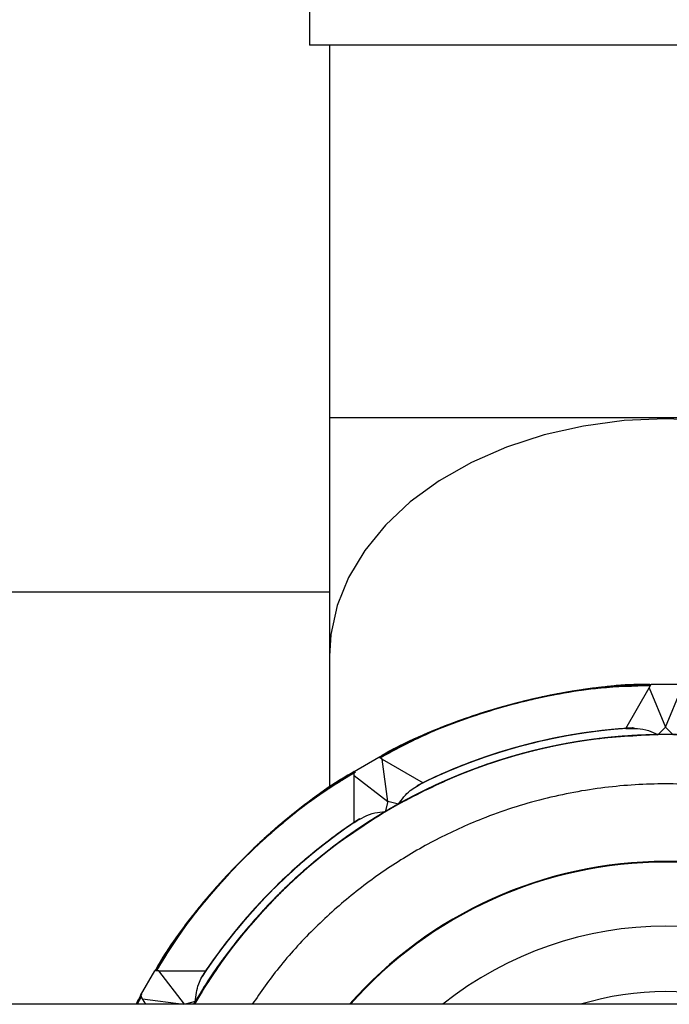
# Model space of a CAD drawing. Header units: millimetres. Extents: x 0 to 841, y 0 to 594.
# Tile 50 of 256: x 107.71 to 109.54, y 553.29 to 556.06. Entities that reach past the tile are written whole.
import ezdxf

# ---------------------------------------------------------------- set-up
doc = ezdxf.new("R2010")
doc.units = ezdxf.units.MM
doc.layers.add('TRAIT-FORT', color=4, linetype='Continuous', lineweight=25)

msp = doc.modelspace()

# ---------------------------------------------------------------- linework, layer by layer
at = {"layer": 'TRAIT-FORT', "color": 4, "linetype": 'Continuous', "lineweight": 25}
for p, q in [((108.526, 557.0255), (108.526, 555.9855)), ((109.526, 555.9855), (108.526, 555.9855)), ((108.582, 555.9855), (108.582, 554.9381)), ((110.526, 555.9855), (109.526, 555.9855)), ((108.582, 554.9381), (108.582, 554.2678)), ((110.47, 554.9381), (108.582, 554.9381)), ((106.6719, 554.4494), (108.582, 554.4494)), ((108.582, 554.2678), (108.582, 553.8987)), ((109.4803, 554.1792), (109.486, 554.189)), ((109.486, 554.189), (109.566, 554.189)), ((109.4144, 554.065), (109.4803, 554.1792)), ((109.4803, 554.1792), (109.526, 554.069)), ((109.526, 554.069), (109.5716, 554.1792)), ((109.526, 554.069), (109.5044, 554.0474)), ((109.5476, 554.0474), (109.526, 554.069)), ((108.6514, 553.9439), (108.7206, 553.9839)), ((108.7304, 553.9783), (108.7206, 553.9839)), ((108.746, 553.86), (108.7304, 553.9783)), ((108.7304, 553.9783), (108.8447, 553.9123)), ((108.6514, 553.9326), (108.6514, 553.9439)), ((108.6514, 553.9326), (108.746, 553.86)), ((108.6514, 553.8007), (108.6514, 553.9326)), ((108.746, 553.86), (108.7381, 553.8305)), ((108.7755, 553.8521), (108.746, 553.86)), ((108.0511, 553.3144), (108.0911, 553.3836)), ((108.1024, 553.3836), (108.0911, 553.3836)), ((108.1747, 553.2894), (108.1024, 553.3836)), ((108.1024, 553.3836), (108.2343, 553.3836)), ((108.0383, 553.2894), (108.0514, 553.3139)), ((108.052, 553.3127), (108.0383, 553.2894)), ((108.052, 553.3127), (108.0383, 553.2894)), ((108.0522, 553.3124), (108.0389, 553.2894)), ((108.0522, 553.3124), (108.0389, 553.2894)), ((108.0524, 553.3121), (108.0393, 553.2894)), ((108.0527, 553.3116), (108.0395, 553.2894)), ((108.0517, 553.3145), (108.0396, 553.2894)), ((108.0525, 553.3119), (108.0397, 553.2894)), ((108.0525, 553.3119), (108.0397, 553.2894)), ((108.0514, 553.3139), (108.0399, 553.2894)), ((108.0525, 553.3118), (108.0401, 553.2894)), ((108.0525, 553.3118), (108.0401, 553.2894)), ((108.0529, 553.3112), (108.0402, 553.2894)), ((108.0541, 553.3183), (108.0403, 553.2894)), ((108.0526, 553.3117), (108.0403, 553.2894)), ((108.0526, 553.3117), (108.0405, 553.2894)), ((108.052, 553.3127), (108.0407, 553.2894)), ((108.0531, 553.3109), (108.0408, 553.2894)), ((108.0523, 553.3123), (108.0411, 553.2894)), ((108.0532, 553.3107), (108.0412, 553.2894)), ((108.0525, 553.3118), (108.0413, 553.2894)), ((108.0529, 553.3112), (108.0413, 553.2894)), ((108.053, 553.311), (108.0414, 553.2894)), ((108.0527, 553.3115), (108.0415, 553.2894)), ((108.0531, 553.3108), (108.0415, 553.2894)), ((108.0529, 553.3112), (108.0417, 553.2894)), ((108.053, 553.311), (108.0417, 553.2894)), ((108.0532, 553.3106), (108.0418, 553.2894)), ((108.0567, 553.3046), (108.0511, 553.3144)), ((108.0655, 553.2894), (108.0567, 553.3046)), ((108.0567, 553.3046), (108.1719, 553.2894)), ((145.9713, 553.2894), (105.9713, 553.2894)), ((108.2045, 553.2969), (108.1765, 553.2894))]:
    msp.add_line(p, q, dxfattribs=at)
at = {"layer": 'TRAIT-FORT', "color": 4, "linetype": 'Continuous', "lineweight": 25, "flags": 128}
for points in [[(109.526, 554.9353), (109.41, 554.9302), (109.2957, 554.9151), (109.185, 554.8902), (109.0794, 554.8559), (108.9806, 554.8126), (108.89, 554.7611), (108.8091, 554.7021), (108.7391, 554.6365), (108.681, 554.5653), (108.6357, 554.4897), (108.6039, 554.4106), (108.586, 554.3294), (108.582, 554.2678)], [(110.47, 554.2678), (110.466, 554.3294), (110.4481, 554.4106), (110.4163, 554.4897), (110.371, 554.5653), (110.3129, 554.6365), (110.2429, 554.7021), (110.162, 554.7611), (110.0714, 554.8126), (109.9726, 554.8559), (109.867, 554.8902), (109.7563, 554.9151), (109.642, 554.9302), (109.526, 554.9353)]]:
    msp.add_lwpolyline(points, dxfattribs=at)
at = {"layer": 'TRAIT-FORT', "color": 4, "linetype": 'Continuous', "lineweight": 25}
for centre, radius, start, end in [((109.526, 552.5089), 1.6801, 91.3747, 118.6253), ((109.526, 552.509), 1.5386, 30.4799, 149.5201), ((109.526, 552.509), 1.5386, 30.48, 149.52), ((109.526, 552.509), 1.5386, 30.4798, 149.5202), ((109.526, 552.509), 1.5386, 30.4798, 149.5202), ((109.526, 552.509), 1.5386, 60.8036, 149.5204), ((109.526, 552.509), 1.5386, 30.8038, 149.5203), ((109.526, 552.509), 1.5386, 30.4799, 149.5201), ((109.526, 552.509), 1.5386, 30.4797, 149.1963), ((109.526, 552.509), 1.5386, 30.4798, 119.1962), ((109.526, 552.5091), 1.5599, 94.1012, 116.5965), ((109.526, 552.509), 1.56, 94.1018, 116.3685), ((109.526, 552.5089), 1.5601, 93.2398, 115.8972), ((109.526, 552.509), 1.56, 93.4097, 115.8978), ((109.526, 552.509), 1.56, 93.4337, 115.8978), ((109.526, 552.5091), 1.5599, 93.4888, 115.8983), ((109.526, 552.5088), 1.5602, 93.5889, 115.8966), ((109.526, 552.509), 1.56, 93.7509, 115.8979), ((109.526, 552.5089), 1.5601, 93.81, 115.897), ((109.526, 552.5089), 1.5601, 94.1028, 115.897), ((109.526, 552.509), 1.56, 94.1019, 115.8978), ((109.526, 552.509), 1.56, 94.1017, 115.898), ((109.526, 552.5091), 1.5599, 94.1014, 115.8984), ((109.526, 552.5089), 1.5601, 94.1022, 115.8975), ((109.526, 552.509), 1.56, 94.1018, 115.8979), ((109.526, 552.5089), 1.5601, 94.1023, 115.8975), ((109.526, 552.5089), 1.5601, 94.1026, 115.8971), ((109.526, 552.5089), 1.5601, 94.1028, 115.8969), ((109.526, 552.509), 1.56, 94.1016, 115.8982), ((109.526, 552.509), 1.5386, 90.8043, 149.5198), ((109.526, 552.509), 1.68, 121.3734, 148.6262), ((109.526, 552.509), 1.5385, 120.8036, 149.5203), ((109.526, 552.509), 1.56, 124.1018, 146.5959), ((109.526, 552.509), 1.56, 124.1018, 146.3688), ((109.526, 552.509), 1.56, 123.417, 145.8983), ((109.526, 552.5089), 1.5601, 123.4901, 145.8974), ((109.526, 552.509), 1.56, 123.5875, 145.8979), ((109.526, 552.509), 1.56, 123.7514, 145.8981), ((109.526, 552.509), 1.56, 124.1018, 145.8983), ((109.526, 552.509), 1.56, 124.1018, 145.8983), ((109.526, 552.509), 1.56, 124.1023, 145.8978), ((109.526, 552.509), 1.56, 124.1023, 145.8978), ((109.526, 552.509), 1.56, 124.1021, 145.8979), ((109.526, 552.509), 1.5601, 124.1024, 145.8977), ((109.5261, 552.5089), 1.5601, 124.1028, 145.8973), ((109.526, 552.509), 1.56, 124.1018, 145.8983), ((109.5261, 552.5089), 1.5601, 124.1027, 145.8973), ((109.526, 552.509), 1.56, 124.1021, 145.898), ((109.526, 552.509), 1.5599, 124.1016, 145.8985), ((109.526, 552.509), 1.182, 41.3187, 138.6813), ((109.526, 552.509), 1.18, 89.9999, 138.5957), ((109.526, 552.509), 1.18, 41.4044, 90.0001), ((109.526, 552.509), 1, 51.2989, 128.7011), ((109.526, 552.5089), 0.8161, 73.0177, 106.9823)]:
    msp.add_arc(centre, radius, start, end, dxfattribs=at)
for points, knots in [([(109.4857, 554.1885), (109.4177, 554.1845), (109.2796, 554.1764), (109.0736, 554.1311), (108.8853, 554.0671), (108.7711, 554.0091), (108.7211, 553.9837)], [0, 0, 0, 0, 0.255547, 0.518956, 0.789722, 1, 1, 1, 1]), ([(109.4819, 554.1882), (109.4801, 554.1882), (109.4221, 554.1895), (109.2921, 554.1748), (109.097, 554.1381), (108.8996, 554.0735), (108.7794, 554.0125), (108.7217, 553.9833)], [0, 0, 0, 0, 0.006484, 0.219225, 0.491413, 0.756233, 1, 1, 1, 1]), ([(109.4851, 554.1874), (109.424, 554.1844), (109.2928, 554.178), (109.0928, 554.1369), (108.9049, 554.0725), (108.7808, 554.0187), (108.7273, 553.9864), (108.7219, 553.9832)], [0, 0, 0, 0, 0.2297671, 0.4935786, 0.764753, 0.9766582, 1, 1, 1, 1]), ([(109.4851, 554.1874), (109.4555, 554.1867), (109.3683, 554.1844), (109.2247, 554.1644), (109.0563, 554.1254), (108.8937, 554.0675), (108.7818, 554.0193), (108.7273, 553.9864), (108.722, 553.9832)], [0, 0, 0, 0, 0.1114056, 0.3277246, 0.5440706, 0.7603908, 0.9767376, 1, 1, 1, 1]), ([(109.4852, 554.1877), (109.479, 554.1878), (109.4165, 554.189), (109.2822, 554.1736), (109.0873, 554.1354), (108.8934, 554.071), (108.7766, 554.0109), (108.7223, 553.983)], [0, 0, 0, 0, 0.023318, 0.235248, 0.506398, 0.77021, 1, 1, 1, 1]), ([(109.4848, 554.1869), (109.4272, 554.1844), (109.2994, 554.1788), (109.1025, 554.1394), (108.9142, 554.0763), (108.7869, 554.0216), (108.7305, 553.9878), (108.7223, 553.983)], [0, 0, 0, 0, 0.216914, 0.480893, 0.752239, 0.964277, 1, 1, 1, 1]), ([(109.4845, 554.1864), (109.4584, 554.1862), (109.3748, 554.1856), (109.2346, 554.1659), (109.066, 554.1283), (108.903, 554.0713), (108.788, 554.0222), (108.7305, 553.9878), (108.7223, 553.983)], [0, 0, 0, 0, 0.098096, 0.314644, 0.53122, 0.747767, 0.964343, 1, 1, 1, 1]), ([(109.4845, 554.1865), (109.4618, 554.1864), (109.3815, 554.1862), (109.2446, 554.1676), (109.0757, 554.131), (108.9123, 554.0751), (108.7941, 554.0251), (108.7336, 553.9893), (108.7226, 553.9828)], [0, 0, 0, 0, 0.085537, 0.302122, 0.518734, 0.735319, 0.951931, 1, 1, 1, 1]), ([(109.4845, 554.1865), (109.4303, 554.1844), (109.306, 554.1797), (109.1123, 554.1418), (108.9235, 554.0801), (108.7931, 554.0245), (108.7336, 553.9893), (108.7226, 553.9828)], [0, 0, 0, 0, 0.204087, 0.468204, 0.739696, 0.95185, 1, 1, 1, 1]), ([(109.485, 554.1873), (109.4755, 554.1875), (109.4097, 554.1885), (109.2722, 554.1723), (109.0776, 554.1327), (108.8873, 554.0684), (108.7739, 554.0093), (108.7227, 553.9827)], [0, 0, 0, 0, 0.035696, 0.247761, 0.519084, 0.783063, 1, 1, 1, 1]), ([(109.4846, 554.1866), (109.4652, 554.1866), (109.3883, 554.1868), (109.2545, 554.1692), (109.0854, 554.1337), (108.9217, 554.0788), (108.8002, 554.028), (108.7367, 553.9908), (108.7229, 553.9826)], [0, 0, 0, 0, 0.073012, 0.289615, 0.506244, 0.722847, 0.939477, 1, 1, 1, 1]), ([(109.4843, 554.1861), (109.4336, 554.1845), (109.3126, 554.1805), (109.1222, 554.1442), (108.9329, 554.0838), (108.7992, 554.0274), (108.7367, 553.9908), (108.7229, 553.9826)], [0, 0, 0, 0, 0.191272, 0.455513, 0.727126, 0.939374, 1, 1, 1, 1]), ([(109.4847, 554.1868), (109.4686, 554.1869), (109.395, 554.1874), (109.2645, 554.1707), (109.0952, 554.1363), (108.931, 554.0825), (108.8064, 554.0309), (108.7398, 553.9923), (108.7231, 553.9825)], [0, 0, 0, 0, 0.0605216, 0.2771248, 0.4937547, 0.7103587, 0.9269877, 1, 1, 1, 1]), ([(109.4849, 554.187), (109.4721, 554.1872), (109.403, 554.1879), (109.2622, 554.1709), (109.0678, 554.1299), (108.8812, 554.0658), (108.7711, 554.0078), (108.7232, 553.9825)], [0, 0, 0, 0, 0.048124, 0.2603028, 0.5317733, 0.7959022, 1, 1, 1, 1]), ([(109.4848, 554.187), (109.4721, 554.1872), (109.4018, 554.1879), (109.2744, 554.1721), (109.105, 554.1388), (108.9404, 554.0861), (108.8125, 554.0337), (108.7429, 553.9938), (108.7232, 553.9824)], [0, 0, 0, 0, 0.048069, 0.264654, 0.481265, 0.697851, 0.914461, 1, 1, 1, 1]), ([(109.4852, 554.1877), (109.479, 554.1878), (109.4154, 554.189), (109.2944, 554.1748), (109.1246, 554.1438), (108.9593, 554.0931), (108.8248, 554.0394), (108.7489, 553.9968), (108.7233, 553.9824)], [0, 0, 0, 0, 0.023283, 0.239777, 0.456298, 0.672791, 0.889311, 1, 1, 1, 1]), ([(109.485, 554.1873), (109.4756, 554.1875), (109.4086, 554.1885), (109.2844, 554.1735), (109.1148, 554.1414), (108.9499, 554.0896), (108.8186, 554.0365), (108.7459, 553.9953), (108.7233, 553.9824)], [0, 0, 0, 0, 0.035656, 0.252204, 0.46878, 0.685329, 0.901905, 1, 1, 1, 1]), ([(109.4847, 554.1868), (109.4686, 554.1869), (109.3962, 554.1874), (109.2522, 554.1694), (109.0582, 554.127), (108.875, 554.0632), (108.7683, 554.0062), (108.7235, 553.9823)], [0, 0, 0, 0, 0.060599, 0.272874, 0.544464, 0.808704, 1, 1, 1, 1]), ([(109.4846, 554.1866), (109.4652, 554.1866), (109.3894, 554.1868), (109.2423, 554.1678), (109.0485, 554.1241), (108.8689, 554.0606), (108.7655, 554.0047), (108.7238, 553.9821)], [0, 0, 0, 0, 0.07312, 0.285469, 0.557155, 0.821488, 1, 1, 1, 1]), ([(109.4845, 554.1865), (109.4618, 554.1864), (109.3827, 554.1862), (109.2323, 554.1662), (109.0389, 554.1211), (108.8627, 554.058), (108.7626, 554.0031), (108.724, 553.982)], [0, 0, 0, 0, 0.0856853, 0.2980886, 0.5698448, 0.8342453, 1, 1, 1, 1]), ([(109.484, 554.1855), (109.4606, 554.1858), (109.3672, 554.1867), (109.2053, 554.1616), (109.0054, 554.1102), (108.844, 554.0493), (108.7548, 553.9992), (108.724, 553.982)], [0, 0, 0, 0, 0.08804, 0.352399, 0.614167, 0.867022, 1, 1, 1, 1]), ([(109.4842, 554.1858), (109.4648, 554.1861), (109.3749, 554.1875), (109.2155, 554.1635), (109.0119, 554.1125), (108.8469, 554.0509), (108.7553, 553.9994), (108.7242, 553.9819)], [0, 0, 0, 0, 0.072933, 0.339333, 0.603665, 0.865406, 1, 1, 1, 1]), ([(109.4844, 554.1863), (109.4691, 554.1866), (109.3831, 554.1883), (109.227, 554.1655), (109.0218, 554.1158), (108.8527, 554.0536), (108.7579, 554.0006), (108.7243, 553.9818)], [0, 0, 0, 0, 0.05789, 0.324272, 0.590631, 0.854921, 1, 1, 1, 1]), ([(109.4805, 554.1881), (109.4788, 554.1881), (109.4102, 554.1904), (109.2762, 554.1724), (109.0835, 554.1345), (108.9012, 554.0705), (108.7816, 554.0205), (108.7264, 553.9863), (108.7253, 553.9857)], [0, 0, 0, 0, 0.006461, 0.261325, 0.510236, 0.752765, 0.99527, 1, 1, 1, 1]), ([(109.4817, 554.1882), (109.4803, 554.1882), (109.4151, 554.1902), (109.2863, 554.1737), (109.0965, 554.138), (108.9106, 554.0744), (108.7858, 554.0232), (108.7277, 553.987), (108.7264, 553.9862)], [0, 0, 0, 0, 0.005512, 0.248069, 0.490601, 0.739541, 0.994456, 1, 1, 1, 1]), ([(109.48, 554.188), (109.478, 554.1881), (109.4106, 554.1902), (109.2796, 554.1728), (109.09, 554.1361), (108.9074, 554.0731), (108.7856, 554.0228), (108.7284, 553.9874), (108.727, 553.9865)], [0, 0, 0, 0, 0.007602, 0.257257, 0.50051, 0.743742, 0.993394, 1, 1, 1, 1]), ([(109.4842, 554.1859), (109.4368, 554.1845), (109.3193, 554.1813), (109.132, 554.1465), (108.9423, 554.0874), (108.8054, 554.0303), (108.7398, 553.9923), (108.7231, 553.9825)], [0, 0, 0, 0, 0.178488, 0.442821, 0.71453, 0.926853, 1, 1, 1, 1]), ([(108.7231, 553.9825), (108.7398, 553.9923), (108.8054, 554.0303), (108.9423, 554.0874), (109.132, 554.1465), (109.3193, 554.1813), (109.4368, 554.1845), (109.4842, 554.1859)], [0, 0, 0, 0, 0.073147, 0.28547, 0.557179, 0.821512, 1, 1, 1, 1]), ([(109.4841, 554.1856), (109.4401, 554.1846), (109.3259, 554.1821), (109.1418, 554.1487), (108.9517, 554.091), (108.8115, 554.0332), (108.7429, 553.9938), (108.7232, 553.9825)], [0, 0, 0, 0, 0.165732, 0.430134, 0.701914, 0.914291, 1, 1, 1, 1]), ([(109.4839, 554.1853), (109.4454, 554.1848), (109.3368, 554.1834), (109.1593, 554.1526), (108.9566, 554.0931), (108.8101, 554.0348), (108.7365, 553.9903), (108.7234, 553.9823)], [0, 0, 0, 0, 0.145058, 0.409348, 0.67573, 0.942089, 1, 1, 1, 1]), ([(109.4839, 554.1854), (109.4571, 554.1855), (109.3608, 554.1859), (109.1987, 554.1602), (109.0034, 554.1094), (108.8446, 554.0494), (108.7556, 553.9998), (108.7238, 553.9821)], [0, 0, 0, 0, 0.101173, 0.362935, 0.615784, 0.862734, 1, 1, 1, 1]), ([(109.484, 554.1855), (109.4483, 554.1851), (109.3432, 554.1839), (109.1695, 554.1548), (108.9676, 554.0971), (108.8176, 554.0382), (108.7404, 553.992), (108.7238, 553.9821)], [0, 0, 0, 0, 0.134594, 0.396312, 0.660645, 0.927069, 1, 1, 1, 1]), ([(109.4841, 554.1856), (109.4488, 554.1852), (109.3465, 554.184), (109.1762, 554.156), (108.9774, 554.1006), (108.8247, 554.0413), (108.7442, 553.9938), (108.7241, 553.9819)], [0, 0, 0, 0, 0.132954, 0.385833, 0.647577, 0.911936, 1, 1, 1, 1]), ([(109.4842, 554.1858), (109.4478, 554.1852), (109.3459, 554.1837), (109.1784, 554.1563), (108.9839, 554.1027), (108.8306, 554.0439), (108.7474, 553.9954), (108.7243, 553.9818)], [0, 0, 0, 0, 0.137256, 0.384193, 0.637064, 0.898805, 1, 1, 1, 1]), ([(110.8498, 553.2894), (110.8402, 553.3067), (110.8054, 553.369), (110.7232, 553.4795), (110.6018, 553.6151), (110.4549, 553.7403), (110.2972, 553.8447), (110.1279, 553.9292), (109.946, 553.9935), (109.7679, 554.0318), (109.5994, 554.0484), (109.4434, 554.048), (109.2871, 554.0317), (109.1323, 553.9991), (108.9816, 553.951), (108.8377, 553.888), (108.7019, 553.8113), (108.5635, 553.7137), (108.4279, 553.5921), (108.3007, 553.4477), (108.2332, 553.3414), (108.2002, 553.2894)], [0, 0, 0, 0, 0.0185639, 0.0669901, 0.1289514, 0.1892381, 0.2477307, 0.3062175, 0.3665047, 0.4284722, 0.4768919, 0.5253185, 0.5747585, 0.6242055, 0.6736453, 0.7230921, 0.771512, 0.8199385, 0.8819004, 0.9421871, 1, 1, 1, 1]), ([(110.8497, 553.2894), (110.8382, 553.3097), (110.8014, 553.375), (110.7164, 553.4879), (110.594, 553.6226), (110.4463, 553.7468), (110.2878, 553.8501), (110.1179, 553.9334), (109.9356, 553.9964), (109.7572, 554.0335), (109.5886, 554.0489), (109.4326, 554.0474), (109.2764, 554.03), (109.1219, 553.9963), (108.9715, 553.9471), (108.8281, 553.8831), (108.6928, 553.8055), (108.555, 553.7069), (108.4203, 553.5844), (108.2965, 553.442), (108.2317, 553.3385), (108.2009, 553.2894)], [0, 0, 0, 0, 0.021926, 0.070359, 0.132329, 0.192624, 0.251125, 0.30962, 0.369916, 0.431892, 0.480318, 0.528752, 0.578199, 0.627653, 0.677099, 0.726553, 0.77498, 0.823413, 0.885383, 0.945678, 1, 1, 1, 1]), ([(110.2765, 553.8521), (110.2211, 553.8806), (110.1084, 553.9384), (109.925, 553.9989), (109.7465, 554.0351), (109.5778, 554.0493), (109.4218, 554.0467), (109.2658, 554.0282), (109.1115, 553.9935), (108.9615, 553.9432), (108.8184, 553.8782), (108.6837, 553.7996), (108.5466, 553.7001), (108.4129, 553.5766), (108.2923, 553.4363), (108.23, 553.3355), (108.2015, 553.2894)], [0, 0, 0, 0, 0.078477, 0.159366, 0.242512, 0.30748, 0.372456, 0.438793, 0.505139, 0.571476, 0.637822, 0.702789, 0.767766, 0.850903, 0.931795, 1, 1, 1, 1]), ([(110.8475, 553.2969), (110.8137, 553.3493), (110.7451, 553.4557), (110.6165, 553.5998), (110.4801, 553.7204), (110.341, 553.8171), (110.2046, 553.8928), (110.0602, 553.9548), (109.9092, 554.0018), (109.7542, 554.0333), (109.5978, 554.0485), (109.4418, 554.0479), (109.2734, 554.0301), (109.0956, 553.9905), (108.9141, 553.9249), (108.7455, 553.8393), (108.5885, 553.7338), (108.4425, 553.6075), (108.3221, 553.471), (108.2425, 553.363), (108.2098, 553.3036), (108.202, 553.2894)], [0, 0, 0, 0, 0.058645, 0.119091, 0.181225, 0.229774, 0.27833, 0.327902, 0.377481, 0.427053, 0.476632, 0.525182, 0.573738, 0.635865, 0.696312, 0.754962, 0.813605, 0.874053, 0.936186, 0.984735, 1, 1, 1, 1]), ([(110.8518, 553.2894), (110.8188, 553.3414), (110.7513, 553.4477), (110.6241, 553.5921), (110.4885, 553.7137), (110.3501, 553.8113), (110.2143, 553.888), (110.0704, 553.951), (109.9197, 553.9991), (109.7649, 554.0317), (109.6086, 554.048), (109.4526, 554.0484), (109.2841, 554.0319), (109.106, 553.9935), (108.9241, 553.9292), (108.7548, 553.8447), (108.5971, 553.7403), (108.4502, 553.6151), (108.3288, 553.4795), (108.2466, 553.369), (108.2118, 553.3067), (108.2022, 553.2894)], [0, 0, 0, 0, 0.057807, 0.118094, 0.180062, 0.228481, 0.276908, 0.326348, 0.375795, 0.425235, 0.474682, 0.523101, 0.571528, 0.633489, 0.693776, 0.752269, 0.810756, 0.871043, 0.93301, 0.981431, 1, 1, 1, 1]), ([(110.8497, 553.2894), (110.8387, 553.309), (110.8018, 553.3745), (110.7247, 553.4769), (110.6198, 553.5951), (110.5026, 553.7014), (110.3761, 553.7945), (110.2418, 553.8739), (110.088, 553.9449), (109.915, 554.0019), (109.7256, 554.0385), (109.5368, 554.0513), (109.3479, 554.0412), (109.158, 554.0072), (108.9842, 553.9526), (108.8294, 553.8838), (108.694, 553.8064), (108.5662, 553.715), (108.4476, 553.6103), (108.3409, 553.4937), (108.2584, 553.3864), (108.2171, 553.3151), (108.2022, 553.2894)], [0, 0, 0, 0, 0.021117, 0.070571, 0.120033, 0.169489, 0.21895, 0.267385, 0.315826, 0.377806, 0.438111, 0.496622, 0.555127, 0.615432, 0.677418, 0.725853, 0.774294, 0.823749, 0.873211, 0.922666, 0.972127, 1, 1, 1, 1]), ([(110.8511, 553.2894), (110.8203, 553.3385), (110.7555, 553.442), (110.6317, 553.5844), (110.497, 553.7069), (110.3592, 553.8055), (110.2239, 553.8831), (110.0805, 553.9471), (109.9301, 553.9963), (109.7756, 554.03), (109.6194, 554.0474), (109.4634, 554.0489), (109.2948, 554.0335), (109.1164, 553.9964), (108.9341, 553.9334), (108.7642, 553.8501), (108.6057, 553.7468), (108.458, 553.6226), (108.3356, 553.4879), (108.2506, 553.375), (108.2138, 553.3097), (108.2023, 553.2894)], [0, 0, 0, 0, 0.054316, 0.114611, 0.176587, 0.225014, 0.273447, 0.322894, 0.372348, 0.421795, 0.471248, 0.519675, 0.568108, 0.630079, 0.690374, 0.748875, 0.80737, 0.867665, 0.929641, 0.978068, 1, 1, 1, 1]), ([(110.8498, 553.2894), (110.8349, 553.3151), (110.7936, 553.3864), (110.7111, 553.4937), (110.6044, 553.6103), (110.4858, 553.715), (110.358, 553.8063), (110.2226, 553.8838), (110.0678, 553.9526), (109.894, 554.0072), (109.7041, 554.0412), (109.5152, 554.0513), (109.3264, 554.0385), (109.137, 554.0019), (108.964, 553.9449), (108.8102, 553.8739), (108.6759, 553.7946), (108.5494, 553.7014), (108.4322, 553.5951), (108.3273, 553.4769), (108.2502, 553.3745), (108.2133, 553.309), (108.2023, 553.2894)], [0, 0, 0, 0, 0.027872, 0.077327, 0.126789, 0.176244, 0.225706, 0.274141, 0.322582, 0.384562, 0.444867, 0.503378, 0.561882, 0.622188, 0.684174, 0.732608, 0.78105, 0.830505, 0.879967, 0.929422, 0.978883, 1, 1, 1, 1]), ([(110.8497, 553.2894), (110.8368, 553.3121), (110.7977, 553.3804), (110.718, 553.4853), (110.6121, 553.6027), (110.4942, 553.7082), (110.3671, 553.8005), (110.2322, 553.8789), (110.0779, 553.9488), (109.9045, 554.0046), (109.7148, 554.0399), (109.526, 554.0514), (109.3372, 554.0399), (109.1475, 554.0046), (108.9741, 553.9488), (108.8198, 553.8789), (108.6849, 553.8005), (108.5578, 553.7082), (108.4399, 553.6027), (108.334, 553.4854), (108.2543, 553.3804), (108.2152, 553.3121), (108.2023, 553.2894)], [0, 0, 0, 0, 0.024487, 0.073944, 0.123405, 0.172862, 0.222325, 0.27076, 0.319201, 0.381183, 0.441489, 0.5, 0.558505, 0.618811, 0.680799, 0.729234, 0.777676, 0.827131, 0.876595, 0.92605, 0.975513, 1, 1, 1, 1]), ([(110.85, 553.2894), (110.8422, 553.3036), (110.8095, 553.363), (110.7299, 553.471), (110.6095, 553.6075), (110.4635, 553.7338), (110.3065, 553.8393), (110.1379, 553.9249), (109.9564, 553.9905), (109.7786, 554.0301), (109.6102, 554.0479), (109.4542, 554.0485), (109.2978, 554.0333), (109.1428, 554.0019), (108.9918, 553.9548), (108.8474, 553.8928), (108.711, 553.8171), (108.5719, 553.7204), (108.4355, 553.5998), (108.3069, 553.4557), (108.2383, 553.3493), (108.2045, 553.2969)], [0, 0, 0, 0, 0.015258, 0.063814, 0.125941, 0.186389, 0.245039, 0.303681, 0.364129, 0.426263, 0.474812, 0.523368, 0.57294, 0.622519, 0.672091, 0.72167, 0.77022, 0.818775, 0.880903, 0.941353, 1, 1, 1, 1]), ([(110.8504, 553.2894), (110.822, 553.3355), (110.7597, 553.4362), (110.6391, 553.5766), (110.5054, 553.7001), (110.3683, 553.7996), (110.2336, 553.8782), (110.0905, 553.9432), (109.9406, 553.9934), (109.7862, 554.0282), (109.6302, 554.0467), (109.4742, 554.0493), (109.3055, 554.0351), (109.127, 553.9989), (108.9436, 553.9384), (108.8309, 553.8806), (108.7755, 553.8521)], [0, 0, 0, 0, 0.068198, 0.149089, 0.232234, 0.297201, 0.362178, 0.428515, 0.494861, 0.561198, 0.627543, 0.692511, 0.757488, 0.840626, 0.921518, 1, 1, 1, 1]), ([(109.4144, 554.065), (109.4363, 554.0654), (109.468, 554.066), (109.4958, 554.0518), (109.5044, 554.0474)], [0, 0, 0, 0, 0.689982, 1, 1, 1, 1]), ([(109.5044, 554.0474), (109.4421, 554.0443), (109.3157, 554.0381), (109.1266, 553.9988), (108.9539, 553.9409), (108.8007, 553.8688), (108.6669, 553.7886), (108.5411, 553.6945), (108.4246, 553.5874), (108.3206, 553.4685), (108.2461, 553.3685), (108.2113, 553.3059), (108.2021, 553.2894)], [0, 0, 0, 0, 0.11861, 0.240864, 0.366529, 0.464722, 0.562927, 0.663188, 0.763462, 0.863722, 0.963997, 1, 1, 1, 1]), ([(108.6516, 553.9435), (108.6046, 553.9129), (108.497, 553.843), (108.3475, 553.7118), (108.2052, 553.5561), (108.1291, 553.4405), (108.0916, 553.3836)], [0, 0, 0, 0, 0.21057, 0.481213, 0.744537, 1, 1, 1, 1]), ([(108.6514, 553.9434), (108.5945, 553.9059), (108.4789, 553.8298), (108.3232, 553.6875), (108.1921, 553.5381), (108.1222, 553.4306), (108.0917, 553.3836)], [0, 0, 0, 0, 0.255553, 0.51897, 0.789743, 1, 1, 1, 1]), ([(108.6522, 553.9432), (108.5978, 553.9078), (108.4846, 553.834), (108.3297, 553.6951), (108.2002, 553.5445), (108.1219, 553.4382), (108.0935, 553.3862), (108.0921, 553.3836)], [0, 0, 0, 0, 0.243571, 0.506864, 0.77751, 0.988995, 1, 1, 1, 1]), ([(108.6514, 553.9427), (108.6484, 553.9411), (108.5864, 553.9081), (108.4779, 553.8247), (108.3301, 553.6954), (108.2041, 553.549), (108.1248, 553.4446), (108.0934, 553.386), (108.0922, 553.3836)], [0, 0, 0, 0, 0.0124565, 0.2643737, 0.5104076, 0.7501294, 0.9898331, 1, 1, 1, 1]), ([(108.652, 553.9433), (108.6492, 553.9417), (108.597, 553.9132), (108.4905, 553.8348), (108.3399, 553.7053), (108.2012, 553.5507), (108.1276, 553.4378), (108.0923, 553.3836)], [0, 0, 0, 0, 0.011914, 0.223492, 0.49419, 0.757566, 1, 1, 1, 1]), ([(108.6521, 553.9432), (108.6494, 553.9418), (108.5906, 553.9103), (108.486, 553.8309), (108.3396, 553.7049), (108.2103, 553.5571), (108.1269, 553.4487), (108.0939, 553.3866), (108.0923, 553.3836)], [0, 0, 0, 0, 0.011137, 0.250623, 0.490085, 0.735869, 0.98756, 1, 1, 1, 1]), ([(108.6522, 553.9431), (108.6486, 553.9412), (108.5873, 553.9084), (108.4807, 553.8268), (108.3349, 553.7001), (108.2082, 553.5543), (108.1268, 553.448), (108.0941, 553.387), (108.0924, 553.3836)], [0, 0, 0, 0, 0.015418, 0.261178, 0.500637, 0.740068, 0.985828, 1, 1, 1, 1]), ([(108.6527, 553.9429), (108.6008, 553.9095), (108.49, 553.8381), (108.3369, 553.7022), (108.2063, 553.5525), (108.1258, 553.4438), (108.0956, 553.3891), (108.0926, 553.3836)], [0, 0, 0, 0, 0.23132, 0.4946, 0.765229, 0.976702, 1, 1, 1, 1]), ([(108.6537, 553.9423), (108.6276, 553.9268), (108.552, 553.882), (108.4375, 553.7918), (108.311, 553.6741), (108.1991, 553.5425), (108.1264, 553.4448), (108.0956, 553.3891), (108.0926, 553.3836)], [0, 0, 0, 0, 0.113761, 0.329508, 0.54528, 0.761025, 0.976801, 1, 1, 1, 1]), ([(108.6524, 553.943), (108.6466, 553.9398), (108.5915, 553.9094), (108.4825, 553.8287), (108.3329, 553.6981), (108.1972, 553.5454), (108.1261, 553.435), (108.093, 553.3836)], [0, 0, 0, 0, 0.024823, 0.236425, 0.50716, 0.770564, 1, 1, 1, 1]), ([(108.6531, 553.9427), (108.6039, 553.9113), (108.4954, 553.8423), (108.3441, 553.7092), (108.2125, 553.5605), (108.1296, 553.4494), (108.0976, 553.3919), (108.093, 553.3836)], [0, 0, 0, 0, 0.21903, 0.482294, 0.752911, 0.964375, 1, 1, 1, 1]), ([(108.6535, 553.9424), (108.6303, 553.9287), (108.5576, 553.8857), (108.4452, 553.7983), (108.318, 553.6813), (108.2053, 553.5505), (108.1302, 553.4504), (108.0976, 553.3919), (108.093, 553.3836)], [0, 0, 0, 0, 0.10106, 0.316898, 0.53276, 0.748599, 0.964461, 1, 1, 1, 1]), ([(108.6536, 553.9423), (108.6332, 553.9305), (108.563, 553.8898), (108.453, 553.8047), (108.325, 553.6885), (108.2115, 553.5584), (108.1341, 553.456), (108.0996, 553.3948), (108.0934, 553.3836)], [0, 0, 0, 0, 0.088588, 0.304452, 0.520341, 0.736201, 0.952092, 1, 1, 1, 1]), ([(108.6528, 553.9428), (108.644, 553.9379), (108.586, 553.9057), (108.4745, 553.8225), (108.3258, 553.6909), (108.1932, 553.5401), (108.1245, 553.4323), (108.0935, 553.3836)], [0, 0, 0, 0, 0.037691, 0.249316, 0.520079, 0.783512, 1, 1, 1, 1]), ([(108.6539, 553.9423), (108.6099, 553.9149), (108.5063, 553.8505), (108.3587, 553.7232), (108.225, 553.5763), (108.1374, 553.4606), (108.1016, 553.3976), (108.0936, 553.3836)], [0, 0, 0, 0, 0.194337, 0.457577, 0.728162, 0.939604, 1, 1, 1, 1]), ([(108.6514, 553.9411), (108.6345, 553.9315), (108.5678, 553.8931), (108.4608, 553.811), (108.3321, 553.6957), (108.2177, 553.5663), (108.138, 553.4616), (108.1016, 553.3976), (108.0937, 553.3836)], [0, 0, 0, 0, 0.073015, 0.289618, 0.506247, 0.722851, 0.939478, 1, 1, 1, 1]), ([(108.6533, 553.9425), (108.6387, 553.9342), (108.574, 553.8974), (108.4687, 553.8173), (108.3393, 553.7029), (108.224, 553.5742), (108.1419, 553.4672), (108.1035, 553.4005), (108.0939, 553.3836)], [0, 0, 0, 0, 0.06323, 0.279209, 0.495214, 0.711194, 0.927202, 1, 1, 1, 1]), ([(108.6542, 553.9421), (108.6128, 553.9167), (108.5117, 553.8546), (108.366, 553.7301), (108.2313, 553.5841), (108.1413, 553.4662), (108.1035, 553.4005), (108.0939, 553.3836)], [0, 0, 0, 0, 0.181932, 0.445156, 0.715727, 0.927159, 1, 1, 1, 1]), ([(108.6531, 553.9426), (108.6414, 553.936), (108.5795, 553.9013), (108.4766, 553.8236), (108.3465, 553.71), (108.2304, 553.582), (108.1457, 553.4727), (108.1054, 553.4033), (108.094, 553.3836)], [0, 0, 0, 0, 0.050476, 0.266514, 0.482578, 0.698614, 0.914681, 1, 1, 1, 1]), ([(108.6531, 553.9426), (108.6414, 553.936), (108.5805, 553.9019), (108.4666, 553.8163), (108.3188, 553.6836), (108.1892, 553.5348), (108.1229, 553.4295), (108.094, 553.3836)], [0, 0, 0, 0, 0.050514, 0.262162, 0.532948, 0.796411, 1, 1, 1, 1]), ([(108.6544, 553.942), (108.6158, 553.9185), (108.5172, 553.8586), (108.3734, 553.737), (108.2377, 553.5919), (108.1451, 553.4717), (108.1054, 553.4033), (108.094, 553.3836)], [0, 0, 0, 0, 0.1694885, 0.4326966, 0.7032555, 0.9146775, 1, 1, 1, 1]), ([(108.6524, 553.943), (108.6467, 553.9398), (108.5905, 553.9088), (108.4925, 553.8359), (108.3609, 553.7241), (108.2432, 553.5975), (108.1535, 553.4837), (108.1091, 553.4089), (108.0941, 553.3836)], [0, 0, 0, 0, 0.024812, 0.240967, 0.45715, 0.673305, 0.889485, 1, 1, 1, 1]), ([(108.6528, 553.9428), (108.644, 553.9379), (108.585, 553.9051), (108.4845, 553.8297), (108.3537, 553.717), (108.2368, 553.5898), (108.1496, 553.4782), (108.1073, 553.4061), (108.0941, 553.3836)], [0, 0, 0, 0, 0.0376701, 0.2537653, 0.4698873, 0.6859874, 0.902109, 1, 1, 1, 1]), ([(108.0941, 553.3836), (108.1073, 553.4061), (108.1496, 553.4782), (108.2368, 553.5898), (108.3537, 553.717), (108.4845, 553.8297), (108.585, 553.9051), (108.644, 553.9379), (108.6528, 553.9428)], [0, 0, 0, 0, 0.097891, 0.314013, 0.530113, 0.746235, 0.96233, 1, 1, 1, 1]), ([(108.6548, 553.9418), (108.6205, 553.9214), (108.526, 553.8652), (108.3866, 553.7491), (108.2409, 553.5962), (108.1431, 553.4724), (108.1017, 553.3971), (108.0943, 553.3836)], [0, 0, 0, 0, 0.149346, 0.41231, 0.677357, 0.942381, 1, 1, 1, 1]), ([(108.6533, 553.9425), (108.6387, 553.9342), (108.575, 553.898), (108.4587, 553.81), (108.3118, 553.6763), (108.1851, 553.5295), (108.1212, 553.4268), (108.0944, 553.3836)], [0, 0, 0, 0, 0.063298, 0.274963, 0.545773, 0.809255, 1, 1, 1, 1]), ([(108.6535, 553.9424), (108.636, 553.9323), (108.5695, 553.8942), (108.4509, 553.8037), (108.3049, 553.669), (108.1811, 553.5242), (108.1195, 553.424), (108.0947, 553.3836)], [0, 0, 0, 0, 0.076037, 0.287716, 0.55855, 0.822051, 1, 1, 1, 1]), ([(108.6546, 553.9418), (108.6228, 553.923), (108.5312, 553.8688), (108.3944, 553.756), (108.2484, 553.6051), (108.1479, 553.4792), (108.1042, 553.4005), (108.0947, 553.3836)], [0, 0, 0, 0, 0.138694, 0.399174, 0.662251, 0.927415, 1, 1, 1, 1]), ([(108.6547, 553.9417), (108.6303, 553.9278), (108.5455, 553.8794), (108.4169, 553.7754), (108.2732, 553.6336), (108.1657, 553.5023), (108.1134, 553.4149), (108.0948, 553.3836)], [0, 0, 0, 0, 0.105569, 0.36605, 0.617665, 0.863406, 1, 1, 1, 1]), ([(108.6536, 553.9423), (108.6332, 553.9305), (108.564, 553.8904), (108.4431, 553.7973), (108.2981, 553.6616), (108.1771, 553.5188), (108.1178, 553.4212), (108.0949, 553.3836)], [0, 0, 0, 0, 0.088733, 0.300427, 0.571277, 0.834797, 1, 1, 1, 1]), ([(108.6546, 553.9418), (108.6332, 553.9297), (108.5507, 553.8832), (108.422, 553.7799), (108.2746, 553.6354), (108.1652, 553.502), (108.113, 553.414), (108.095, 553.3836)], [0, 0, 0, 0, 0.092302, 0.355427, 0.615971, 0.867642, 1, 1, 1, 1]), ([(108.6543, 553.9419), (108.6364, 553.932), (108.5568, 553.8877), (108.4299, 553.7867), (108.279, 553.6406), (108.1669, 553.5048), (108.1133, 553.4144), (108.0951, 553.3836)], [0, 0, 0, 0, 0.0768645, 0.3421345, 0.6053456, 0.8659771, 1, 1, 1, 1]), ([(108.6514, 553.94), (108.621, 553.922), (108.5331, 553.8698), (108.3996, 553.7604), (108.2551, 553.613), (108.1525, 553.4854), (108.1066, 553.404), (108.0951, 553.3836)], [0, 0, 0, 0, 0.132955, 0.385835, 0.647581, 0.911938, 1, 1, 1, 1]), ([(108.6542, 553.942), (108.622, 553.9228), (108.5336, 553.8699), (108.4014, 553.7618), (108.2597, 553.6181), (108.1563, 553.4905), (108.1086, 553.4069), (108.0953, 553.3836)], [0, 0, 0, 0, 0.1409334, 0.386818, 0.6386112, 0.8992379, 1, 1, 1, 1]), ([(108.6539, 553.9422), (108.6396, 553.9343), (108.5634, 553.8924), (108.4388, 553.7941), (108.286, 553.6484), (108.1706, 553.5101), (108.115, 553.4167), (108.0954, 553.3836)], [0, 0, 0, 0, 0.061311, 0.326726, 0.592116, 0.855445, 1, 1, 1, 1]), ([(108.7755, 553.8521), (108.7857, 553.8658), (108.8045, 553.8909), (108.8321, 553.9056), (108.8447, 553.9123)], [0, 0, 0, 0, 0.545744, 1, 1, 1, 1]), ([(110.6873, 553.2894), (110.6631, 553.324), (110.6113, 553.3982), (110.5175, 553.5006), (110.4104, 553.5976), (110.2942, 553.6823), (110.1711, 553.7542), (110.0302, 553.8184), (109.8718, 553.8696), (109.6985, 553.902), (109.526, 553.9125), (109.3535, 553.902), (109.1802, 553.8696), (109.0218, 553.8184), (108.8809, 553.7542), (108.7578, 553.6823), (108.6416, 553.5976), (108.5345, 553.5006), (108.4407, 553.3982), (108.3889, 553.3241), (108.3647, 553.2894)], [0, 0, 0, 0, 0.046224, 0.098927, 0.15162, 0.204323, 0.255919, 0.307523, 0.373524, 0.437726, 0.5, 0.562267, 0.626468, 0.692476, 0.744073, 0.795677, 0.848372, 0.901073, 0.953768, 1, 1, 1, 1]), ([(108.7381, 553.8305), (108.6857, 553.7967), (108.5794, 553.7281), (108.4349, 553.5997), (108.3155, 553.4626), (108.2384, 553.357), (108.2078, 553.3005), (108.2017, 553.2894)], [0, 0, 0, 0, 0.242639, 0.49273, 0.749801, 0.950672, 1, 1, 1, 1]), ([(108.6514, 553.8007), (108.6701, 553.812), (108.6972, 553.8284), (108.7284, 553.83), (108.7381, 553.8305)], [0, 0, 0, 0, 0.689986, 1, 1, 1, 1]), ([(108.2045, 553.2969), (108.2065, 553.3139), (108.2102, 553.3451), (108.2268, 553.3716), (108.2343, 553.3836)], [0, 0, 0, 0, 0.54574, 1, 1, 1, 1]), ([(108.0518, 553.3131), (108.0485, 553.3078), (108.0436, 553.3002), (108.0399, 553.292), (108.0387, 553.2894)], [0, 0, 0, 0, 0.6868576, 1, 1, 1, 1]), ([(108.0518, 553.313), (108.0485, 553.3078), (108.0436, 553.3002), (108.0399, 553.292), (108.0387, 553.2894)], [0, 0, 0, 0, 0.6861125, 1, 1, 1, 1]), ([(108.0516, 553.3135), (108.05, 553.311), (108.0452, 553.3033), (108.0416, 553.295), (108.0392, 553.2894)], [0, 0, 0, 0, 0.323604, 1, 1, 1, 1]), ([(108.0392, 553.2894), (108.0416, 553.295), (108.0452, 553.3033), (108.05, 553.311), (108.0516, 553.3135)], [0, 0, 0, 0, 0.676396, 1, 1, 1, 1]), ([(108.0517, 553.3132), (108.0497, 553.3101), (108.0447, 553.3025), (108.0412, 553.2942), (108.0392, 553.2894)], [0, 0, 0, 0, 0.419185, 1, 1, 1, 1]), ([(108.0516, 553.3134), (108.0502, 553.3112), (108.0453, 553.3036), (108.0418, 553.2952), (108.0393, 553.2894)], [0, 0, 0, 0, 0.299783, 1, 1, 1, 1]), ([(108.0517, 553.3133), (108.0499, 553.3105), (108.045, 553.303), (108.0415, 553.2947), (108.0393, 553.2894)], [0, 0, 0, 0, 0.369006, 1, 1, 1, 1])]:
    msp.add_open_spline(points, degree=3, knots=knots, dxfattribs=at)

doc.saveas('drawing.dxf')
